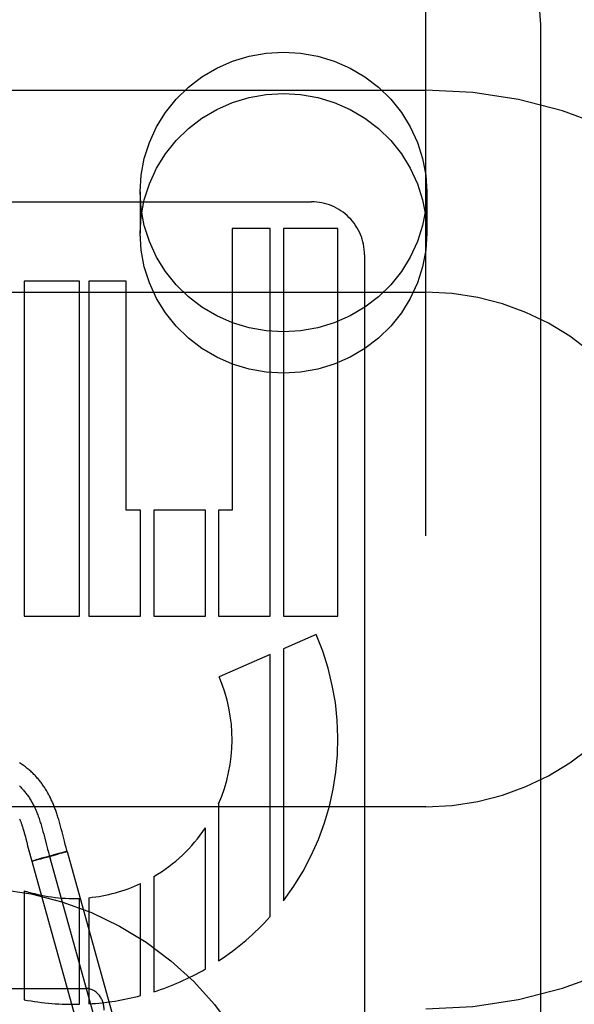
# Model space of a CAD drawing. Header units: inches. Extents: x 0 to 283, y 0 to 183.
# Tile 39 of 79: x 90.258 to 90.56, y 100.533 to 101.069. Entities that reach past the tile are written whole.
import ezdxf

# ---------------------------------------------------------------- set-up
doc = ezdxf.new("R2010")
doc.units = ezdxf.units.IN
doc.header["$LTSCALE"] = 15.5833333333
doc.header["$MEASUREMENT"] = 0
doc.linetypes.add('HIDDEN', pattern=[0.2, 0.1, -0.1])
doc.layers.add('DEFAULT_2', color=8, linetype='HIDDEN')

msp = doc.modelspace()

# ---------------------------------------------------------------- linework, layer by layer
at = {"layer": 'DEFAULT_2', "color": 8, "linetype": 'HIDDEN'}
for p, q in [((90.4789686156, 97.6711026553), (90.4789686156, 103.1716066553)), ((90.5414686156, 100.3229513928), (90.5414686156, 101.0660011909)), ((89.9789686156, 101.030278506), (90.4789686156, 101.030278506)), ((90.32346861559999, 100.9748558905), (90.32346861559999, 100.9523638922)), ((90.4794686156, 100.9748558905), (90.4794686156, 100.9523638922)), ((90.1575660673, 100.9694780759), (90.41681624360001, 100.9694780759)), ((90.37356674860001, 100.9550784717), (90.37356674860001, 100.8016308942)), ((90.3943007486, 100.9550784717), (90.37356674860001, 100.9550784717)), ((90.3943084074, 100.7440308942), (90.3943007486, 100.9550784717)), ((90.4014444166, 100.9550784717), (90.4014444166, 100.7440308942)), ((90.4311660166, 100.9550784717), (90.4014444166, 100.9550784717)), ((90.4311660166, 100.7440308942), (90.4311660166, 100.9550784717)), ((90.4455686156, 100.9407411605), (90.4455686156, 100.3358714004)), ((90.26043962, 100.9262784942), (90.26043962, 100.7440308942)), ((90.29062202, 100.9262784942), (90.26043962, 100.9262784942)), ((90.29062202, 100.7440308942), (90.29062202, 100.9262784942)), ((90.2956905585, 100.9262784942), (90.2956905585, 100.7440308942)), ((90.31596591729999, 100.9262784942), (90.2956905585, 100.9262784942)), ((90.31596591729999, 100.8016308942), (90.31596591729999, 100.9262784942)), ((89.9789686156, 100.920278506), (90.4789686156, 100.920278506)), ((90.3238012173, 100.8016308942), (90.31596591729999, 100.8016308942)), ((90.3238012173, 100.7440308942), (90.3238012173, 100.8016308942)), ((90.3309410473, 100.8016308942), (90.3309410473, 100.7440308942)), ((90.3590517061, 100.8016308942), (90.3309410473, 100.8016308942)), ((90.3590517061, 100.7440308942), (90.3590517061, 100.8016308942)), ((90.3661977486, 100.8016308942), (90.3661977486, 100.7440308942)), ((90.37356674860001, 100.8016308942), (90.3661977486, 100.8016308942)), ((90.26043962, 100.7440308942), (90.29062202, 100.7440308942)), ((90.2956905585, 100.7440308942), (90.3238012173, 100.7440308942)), ((90.3309410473, 100.7440308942), (90.3590517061, 100.7440308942)), ((90.3661977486, 100.7440308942), (90.3943084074, 100.7440308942)), ((90.4014444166, 100.7440308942), (90.4311660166, 100.7440308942)), ((90.4193197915, 100.7339516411), (90.4014444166, 100.7262150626)), ((90.4014444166, 100.7262150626), (90.4014444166, 100.5891400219)), ((90.3943007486, 100.7231232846), (90.3664598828, 100.7110737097)), ((90.3943007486, 100.5805355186), (90.3943007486, 100.7231232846)), ((90.4789686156, 100.640278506), (89.9789686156, 100.640278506)), ((90.3661977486, 100.6418330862), (90.3661977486, 100.5563805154)), ((90.2702543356, 100.628243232), (90.2706514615, 100.6267880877)), ((90.2802002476, 100.6297859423), (90.27980202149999, 100.6312336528)), ((90.2806045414, 100.6282717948), (90.2802002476, 100.6297859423)), ((90.2810209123, 100.6266753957), (90.2806045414, 100.6282717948)), ((90.3590517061, 100.5519816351), (90.3590517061, 100.6288235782)), ((90.26019408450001, 100.6270646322), (90.2604803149, 100.6260635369)), ((90.2604803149, 100.6260635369), (90.260769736, 100.6250204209)), ((90.260769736, 100.6250204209), (90.2610630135, 100.6239356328)), ((90.2610630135, 100.6239356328), (90.2613618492, 100.6228060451)), ((90.2613618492, 100.6228060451), (90.2618260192, 100.6210154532)), ((90.2706514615, 100.6267880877), (90.2710413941, 100.6253174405)), ((90.2710413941, 100.6253174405), (90.27161716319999, 100.6230917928)), ((90.27161716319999, 100.6230917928), (90.2725690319, 100.6193656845)), ((90.2823412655, 100.6215170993), (90.2810209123, 100.6266753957)), ((90.2626672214, 100.6177214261), (90.264570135, 100.6106071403)), ((90.2725690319, 100.6193656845), (90.27314646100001, 100.6171436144)), ((90.27314646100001, 100.6171436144), (90.27358215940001, 100.6155148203)), ((90.2827906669, 100.6197893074), (90.2823412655, 100.6215170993)), ((90.2832373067, 100.6181183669), (90.2827906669, 100.6197893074)), ((90.26739698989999, 100.6114832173), (90.2664081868, 100.6111932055)), ((90.267473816, 100.6113240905), (90.2664101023, 100.6110445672)), ((90.2688878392, 100.6119139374), (90.2672359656, 100.6114364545)), ((90.2693352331, 100.61182337), (90.267473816, 100.6113240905)), ((90.27001309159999, 100.6122352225), (90.2686783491, 100.6118535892)), ((90.2720883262, 100.6125743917), (90.26924246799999, 100.6117978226)), ((90.2731111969, 100.6131083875), (90.2699375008, 100.6122134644)), ((90.2720883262, 100.6125743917), (90.27546481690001, 100.6135110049)), ((90.2766616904, 100.6140917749), (90.2731111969, 100.6131083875)), ((90.27421793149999, 100.6132901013), (90.3143980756, 100.4687833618)), ((90.27849864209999, 100.6143665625), (90.2752997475, 100.6134644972)), ((90.27931839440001, 100.6148156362), (90.27654375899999, 100.6140597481)), ((90.2786878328, 100.6144204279), (90.27841255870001, 100.6143417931)), ((90.2806059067, 100.6149708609), (90.27859474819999, 100.6143936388)), ((90.2810089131, 100.6152679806), (90.27931839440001, 100.6148156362)), ((90.2806062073, 100.6149711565), (90.2817722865, 100.6153115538)), ((90.2819941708, 100.615526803), (90.28097398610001, 100.6152582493)), ((90.28249481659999, 100.6155262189), (90.28172626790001, 100.6152978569)), ((90.2825819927, 100.6156782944), (90.2819342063, 100.615510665)), ((90.28289687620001, 100.6156478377), (90.282207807, 100.6154403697)), ((90.28288464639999, 100.6157548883), (90.28251210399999, 100.6156598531)), ((90.283148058, 100.6158203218), (90.28288464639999, 100.6157548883)), ((90.28289687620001, 100.6156478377), (90.28383999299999, 100.6159652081)), ((90.28330126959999, 100.615857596), (90.283148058, 100.6158203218)), ((90.28343619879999, 100.6158897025), (90.28330126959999, 100.615857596)), ((90.2838524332, 100.6159689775), (90.3240325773, 100.471462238)), ((90.2655264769, 100.6109285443), (90.2645834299, 100.6106112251)), ((90.2645834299, 100.6106112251), (90.30476357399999, 100.4661044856)), ((90.26498549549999, 100.6106871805), (90.2651158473, 100.6107180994)), ((90.2651158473, 100.6107180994), (90.26526388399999, 100.6107540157)), ((90.26526388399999, 100.6107540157), (90.2655184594, 100.6108171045)), ((90.2659168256, 100.6109179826), (90.2654802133, 100.6108067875)), ((90.26644283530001, 100.6112033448), (90.2655264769, 100.6109285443)), ((90.2665050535, 100.6110698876), (90.2658564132, 100.6109018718)), ((90.3309410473, 100.6022653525), (90.3309410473, 100.5395701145)), ((90.3238012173, 100.5374935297), (90.3238012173, 100.5985065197)), ((90.26043962, 100.5945927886), (90.26043962, 100.5352574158)), ((90.29062202, 100.5327967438), (90.29062202, 100.5904243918)), ((90.2956905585, 100.5907767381), (90.2956905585, 100.5330076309)), ((90.1639686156, 100.5414016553), (90.2939686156, 100.5414016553))]:
    msp.add_line(p, q, dxfattribs=at)
for points in [[(90.5414686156, 101.0660011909), (90.54083258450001, 101.0756102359), (90.53893270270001, 101.0850657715), (90.5357988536, 101.0942029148), (90.5314815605, 101.1028661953), (90.52605061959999, 101.110908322), (90.5195963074, 101.1181894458), (90.512222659, 101.1245858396), (90.50405851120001, 101.1299806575), (90.4952438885, 101.1342786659), (90.48593234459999, 101.137403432), (90.4762883, 101.1392998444), (90.4664686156, 101.1399362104)], [(90.32346861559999, 100.9748558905), (90.32405171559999, 100.9841007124), (90.3257351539, 100.9930807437), (90.3285431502, 101.001858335), (90.33240304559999, 101.0102464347), (90.33728098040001, 101.0181128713), (90.34308477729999, 101.0253553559), (90.34974916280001, 101.0318534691), (90.35715956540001, 101.0375294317), (90.3652230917, 101.0422815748), (90.3738094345, 101.0460611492), (90.38280347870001, 101.0487911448), (90.3920667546, 101.0504546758), (90.4014686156, 101.0510038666), (90.4108704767, 101.0504546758), (90.42013375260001, 101.0487911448), (90.4291277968, 101.0460611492), (90.43771413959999, 101.0422815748), (90.4457776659, 101.0375294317), (90.4531880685, 101.0318534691), (90.459852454, 101.0253553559), (90.4656562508, 101.0181128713), (90.47053418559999, 101.0102464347), (90.4743940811, 101.001858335), (90.4772020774, 100.9930807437), (90.4788855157, 100.9841007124), (90.4794686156, 100.9748558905)], [(90.32346861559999, 100.9523638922), (90.32405171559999, 100.961608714), (90.3257351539, 100.9705887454), (90.3285431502, 100.9793663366), (90.33240304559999, 100.9877544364), (90.33728098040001, 100.9956208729), (90.34308477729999, 101.0028633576), (90.34974916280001, 101.0093614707), (90.35715956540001, 101.0150374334), (90.3652230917, 101.0197895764), (90.3738094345, 101.0235691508), (90.38280347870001, 101.0262991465), (90.3920667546, 101.0279626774), (90.4014686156, 101.0285118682), (90.4108704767, 101.0279626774), (90.42013375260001, 101.0262991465), (90.4291277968, 101.0235691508), (90.43771413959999, 101.0197895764), (90.4457776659, 101.0150374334), (90.4531880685, 101.0093614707), (90.459852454, 101.0028633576), (90.4656562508, 100.9956208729), (90.47053418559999, 100.9877544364), (90.4743940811, 100.9793663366), (90.4772020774, 100.9705887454), (90.4788855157, 100.961608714), (90.4794686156, 100.9523638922)], [(90.4794686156, 100.9748558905), (90.4788855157, 100.9656110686), (90.4772020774, 100.9566310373), (90.4743940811, 100.947853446), (90.47053418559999, 100.9394653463), (90.4656562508, 100.9315989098), (90.459852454, 100.9243564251), (90.4531880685, 100.917858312), (90.4457776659, 100.9121823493), (90.43771413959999, 100.9074302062), (90.4291277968, 100.9036506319), (90.42013375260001, 100.9009206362), (90.4108704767, 100.8992571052), (90.4014686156, 100.8987079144), (90.3920667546, 100.8992571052), (90.38280347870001, 100.9009206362), (90.3738094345, 100.9036506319), (90.3652230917, 100.9074302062), (90.35715956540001, 100.9121823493), (90.34974916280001, 100.917858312), (90.34308477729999, 100.9243564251), (90.33728098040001, 100.9315989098), (90.33240304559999, 100.9394653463), (90.3285431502, 100.947853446), (90.3257351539, 100.9566310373), (90.32405171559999, 100.9656110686), (90.32346861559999, 100.9748558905)], [(90.4794686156, 100.9523638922), (90.4788855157, 100.9431190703), (90.4772020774, 100.9341390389), (90.4743940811, 100.9253614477), (90.47053418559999, 100.916973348), (90.4656562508, 100.9091069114), (90.459852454, 100.9018644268), (90.4531880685, 100.8953663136), (90.4457776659, 100.8896903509), (90.43771413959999, 100.8849382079), (90.4291277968, 100.8811586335), (90.42013375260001, 100.8784286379), (90.4108704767, 100.8767651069), (90.4014686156, 100.8762159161), (90.3920667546, 100.8767651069), (90.38280347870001, 100.8784286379), (90.3738094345, 100.8811586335), (90.3652230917, 100.8849382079), (90.35715956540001, 100.8896903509), (90.34974916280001, 100.8953663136), (90.34308477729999, 100.9018644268), (90.33728098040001, 100.9091069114), (90.33240304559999, 100.916973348), (90.3285431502, 100.9253614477), (90.3257351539, 100.9341390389), (90.32405171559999, 100.9431190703), (90.32346861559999, 100.9523638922)], [(90.27980202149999, 100.6312336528), (90.2796034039, 100.6319373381), (90.2794038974, 100.6326309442), (90.27920364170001, 100.6333132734), (90.27900234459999, 100.6339847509), (90.2788004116, 100.6346435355), (90.2785981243, 100.6352883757), (90.27839578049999, 100.6359181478), (90.2781938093, 100.6365315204), (90.2779925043, 100.6371277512), (90.2777927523, 100.6377045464), (90.27759372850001, 100.6382647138), (90.2773954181, 100.6388090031), (90.27719591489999, 100.6393432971), (90.2769933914, 100.6398727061), (90.2767865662, 100.6404004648), (90.2765730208, 100.6409322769), (90.27635368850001, 100.6414652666), (90.2761283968, 100.6419994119), (90.2758980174, 100.6425322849), (90.2756634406, 100.6430616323), (90.27542470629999, 100.6435872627), (90.2751823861, 100.6441078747), (90.27493595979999, 100.6446245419), (90.27468513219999, 100.6451377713), (90.2744297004, 100.6456478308), (90.2741693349, 100.6461552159), (90.2739040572, 100.6466597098), (90.2736338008, 100.6471612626), (90.2733584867, 100.6476598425), (90.2730781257, 100.6481552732), (90.27279237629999, 100.6486479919), (90.2725009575, 100.6491382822), (90.2722036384, 100.6496263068), (90.2719000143, 100.650112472), (90.27159027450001, 100.6505962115), (90.2712744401, 100.6510772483), (90.2709526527, 100.65155514), (90.270625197, 100.6520292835), (90.27029170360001, 100.6525000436), (90.26995204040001, 100.6529674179), (90.2696057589, 100.653431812), (90.2692523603, 100.6538936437), (90.26889180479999, 100.6543526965), (90.2685238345, 100.6548090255), (90.26814859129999, 100.6552621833), (90.26776612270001, 100.6557118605), (90.2673764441, 100.6561578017), (90.2669796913, 100.6565996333), (90.26657561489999, 100.6570374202), (90.2661641, 100.6574710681), (90.2657448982, 100.6579006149), (90.26531776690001, 100.6583260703), (90.2648825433, 100.6587473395), (90.2644390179, 100.6591643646), (90.26398708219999, 100.659576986), (90.2635266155, 100.6599850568), (90.2630574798, 100.660388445), (90.2625795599, 100.6607869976), (90.2620926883, 100.6611805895), (90.2615967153, 100.661569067), (90.26109146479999, 100.6619522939), (90.26057679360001, 100.6623301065), (90.2600524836, 100.6627023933), (90.25951835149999, 100.6630690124), (90.2589741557, 100.6634298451), (90.25841963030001, 100.6637847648), (90.2578545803, 100.6641335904)], [(90.2578881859, 100.6515989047), (90.2582745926, 100.6512269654), (90.2586568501, 100.6508464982), (90.25903493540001, 100.6504574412), (90.2594088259, 100.6500597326), (90.25977849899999, 100.6496533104), (90.2601439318, 100.6492381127), (90.2605051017, 100.6488140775), (90.26086198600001, 100.6483811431), (90.2612145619, 100.6479392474), (90.2615628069, 100.6474883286), (90.26190669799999, 100.6470283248), (90.2622462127, 100.646559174), (90.2625813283, 100.6460808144), (90.26291202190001, 100.645593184), (90.263238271, 100.6450962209), (90.2635600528, 100.6445898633), (90.26387734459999, 100.6440740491), (90.2641901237, 100.6435487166), (90.2644983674, 100.6430138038), (90.26480205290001, 100.6424692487), (90.2651011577, 100.6419149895), (90.26539565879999, 100.6413509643), (90.2656855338, 100.6407771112), (90.2659707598, 100.6401933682), (90.2662513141, 100.6395996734), (90.26652717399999, 100.638995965), (90.26679831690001, 100.638382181), (90.26706472, 100.6377582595), (90.2673263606, 100.6371241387), (90.2675832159, 100.6364797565), (90.2678352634, 100.6358250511), (90.26808248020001, 100.6351599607), (90.26832484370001, 100.6344844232), (90.2685540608, 100.6338229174), (90.2687789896, 100.6331521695), (90.2689998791, 100.6324727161), (90.2692169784, 100.6317850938), (90.2694305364, 100.6310898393), (90.26964080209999, 100.6303874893), (90.2698480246, 100.6296785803), (90.2700524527, 100.628963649), (90.2702543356, 100.628243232)], [(90.25793768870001, 100.6336631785), (90.25806876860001, 100.6333428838), (90.2581986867, 100.6330186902), (90.2583274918, 100.6326904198), (90.25845533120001, 100.6323576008), (90.25858216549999, 100.6320202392), (90.25870863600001, 100.6316764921), (90.2588351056, 100.6313251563), (90.2589623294, 100.6309638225), (90.2590914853, 100.630588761), (90.25922291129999, 100.6301986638), (90.2593571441, 100.6297915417), (90.2594934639, 100.6293692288), (90.2596314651, 100.628932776), (90.2597708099, 100.6284831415), (90.25991103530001, 100.6280218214), (90.2600521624, 100.627548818), (90.26019408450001, 100.6270646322)], [(90.2618260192, 100.6210154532), (90.2623179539, 100.619090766), (90.2626672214, 100.6177214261)], [(90.28383999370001, 100.6159652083), (90.28367455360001, 100.6165429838), (90.2834577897, 100.6173156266), (90.2832373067, 100.6181183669)], [(90.27358215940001, 100.6155148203), (90.2738035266, 100.6147080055), (90.2740276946, 100.6139072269), (90.274255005, 100.6131132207), (90.27448579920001, 100.6123267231)], [(90.28365016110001, 100.6159381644), (90.2836037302, 100.6159280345), (90.2835525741, 100.6159165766), (90.28343619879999, 100.6158897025)], [(90.2838395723, 100.6159659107), (90.28383521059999, 100.6159674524), (90.2838263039, 100.6159677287), (90.2838128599, 100.6159667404), (90.2837948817, 100.615964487), (90.283772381, 100.6159609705), (90.28374536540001, 100.6159561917), (90.2837138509, 100.6159501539), (90.2836778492, 100.6159428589), (90.2836373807, 100.6159343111)], [(90.2838524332, 100.6159689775), (90.2838492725, 100.6159709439), (90.2838412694, 100.6159715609), (90.28382842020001, 100.6159708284), (90.2838107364, 100.6159687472)], [(90.2649730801, 100.6106833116), (90.2648648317, 100.6106583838), (90.2648169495, 100.6106476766), (90.26477325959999, 100.6106381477), (90.2647337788, 100.6106298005), (90.2646985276, 100.6106226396), (90.2646675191, 100.6106166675), (90.2646407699, 100.6106118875), (90.2646182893, 100.610608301), (90.2646000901, 100.6106059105), (90.26458617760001, 100.6106047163), (90.2645765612, 100.6106047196), (90.26457124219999, 100.6106059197)], [(90.2645834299, 100.6106112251), (90.2645864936, 100.6106092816), (90.2645942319, 100.6106086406), (90.2646066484, 100.6106093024), (90.2646237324, 100.610611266), (90.264645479, 100.6106145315), (90.2646718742, 100.6106190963)]]:
    msp.add_lwpolyline(points, dxfattribs=at)
msp.add_circle((90.2289686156, 100.4214016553), 0.175, dxfattribs=at)
for centre, radius, start, end in [((90.4789686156, 100.780278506), 0.25, 270, 90), ((90.4168264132, 100.9407358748), 0.028742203, 0.0105366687, 90.0202724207), ((90.4789686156, 100.780278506), 0.14, 270, 90), ((90.28716631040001, 100.6767554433), 0.1439998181, 322.5231236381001, 23.4030234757), ((90.28716763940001, 100.6767530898), 0.0864011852, 336.1614279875, 23.4047483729), ((90.28716583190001, 100.6767554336), 0.0864004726, 300.4412643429, 326.3055518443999), ((90.2871665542, 100.676755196), 0.0863999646, 275.6618684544, 295.0881724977), ((90.2871659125, 100.6767556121), 0.08640037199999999, 251.9810965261, 272.2925042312), ((90.28716642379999, 100.676754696), 0.1439996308, 303.2867865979, 318.0724442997), ((90.2871662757, 100.6767543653), 0.1439991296, 287.6976091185, 299.9475755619), ((90.28716474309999, 100.6767541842), 0.1439991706, 273.3943188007, 284.7393045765), ((90.28716697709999, 100.6767552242), 0.1439999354, 259.3034918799, 271.3748504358)]:
    msp.add_arc(centre, radius, start, end, dxfattribs=at)
msp.add_ellipse((90.2939686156, 100.5295289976), major_axis=(0, 0.0118726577), ratio=0.8422714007, start_param=-1.5707963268, end_param=0, dxfattribs=at)

doc.saveas('drawing.dxf')
